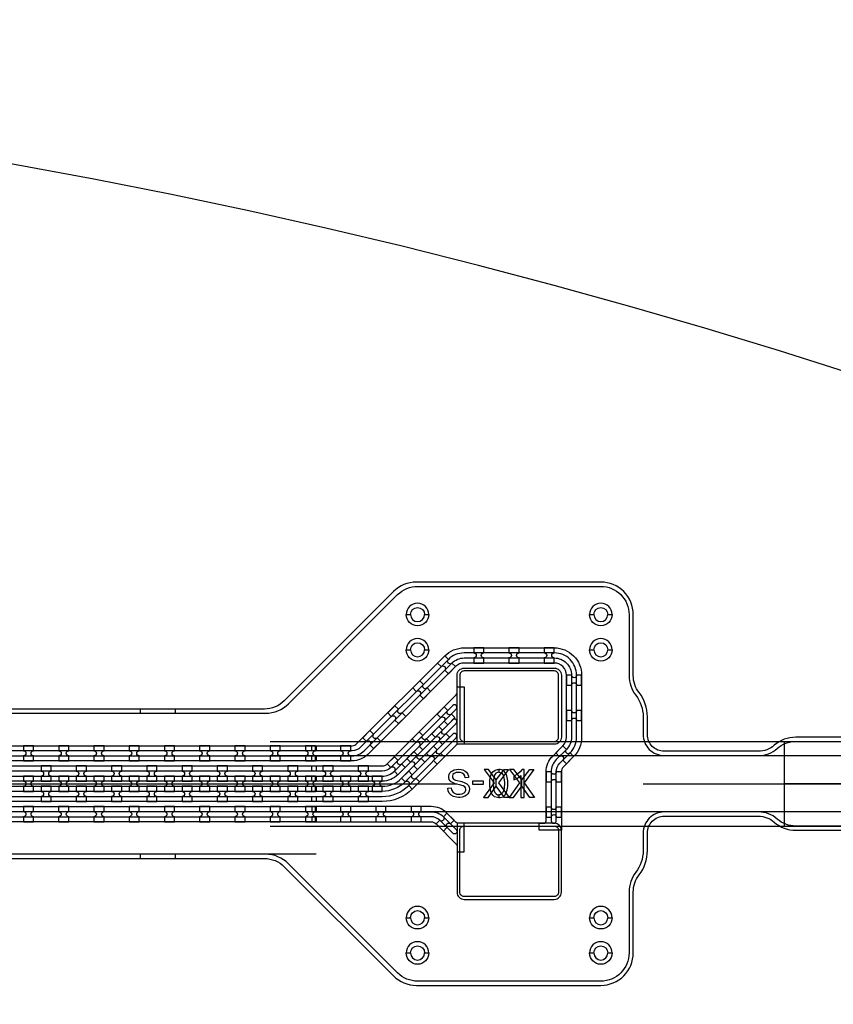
# Model space of a CAD drawing. Extents: x -63500 to 63500, y -63500 to 63500.
# Tile 235 of 256: x 7992 to 13763, y 38343 to 45326. Entities that reach past the tile are written whole.
import ezdxf

# ---------------------------------------------------------------- set-up
doc = ezdxf.new("R2010")
doc.units = 13
doc.header["$MEASUREMENT"] = 0
for name, color, linetype in [('1_Metal', 2, 'Continuous'), ('2_Electrodes', 5, 'Continuous'), ('3_Outline', 4, 'Continuous')]:
    doc.layers.add(name, color=color, linetype=linetype)

msp = doc.modelspace()

# ---------------------------------------------------------------- linework, layer by layer
for p, q in [((9769.1, 40207.1), (15115, 40207.1)), ((13414.3, 40207.1), (13414.3, 39607.1)), ((9769.1, 40107.1), (15507.5, 40107.1)), ((-8405.7, 39907.1), (10094.3, 39907.1)), ((10094.3, 39907.1), (11094.3, 39907.1)), ((12414.3, 39907.1), (15414.3, 39907.1)), ((15414.3, 39907.1), (13414.3, 39907.1)), ((15507.5, 39707.1), (9769.1, 39707.1)), ((9769.1, 39607.1), (15052, 39607.1)), ((10094.3, 39407.1), (-8405.7, 39407.1))]:
    msp.add_line(p, q)
for points in [[(11287.1, 40009.2), (11356.9, 39914), (11282.8, 39809.2), (11314.5, 39809.2), (11372.9, 39891.1), (11372.9, 39933.9), (11316.4, 40009.2), (11287.1, 40009.2)], [(11458.8, 40009.2), (11389, 39914), (11463.1, 39809.2), (11431.4, 39809.2), (11372.9, 39891.1), (11372.9, 39933.9), (11429.5, 40009.2), (11458.8, 40009.2)], [(11467.3, 40009.2), (11537.1, 39914), (11463.1, 39809.2), (11494.8, 39809.2), (11553.2, 39891.1), (11553.2, 39933.9), (11496.6, 40009.2), (11467.3, 40009.2)], [(11639.1, 40009.2), (11569.3, 39914), (11643.4, 39809.2), (11611.7, 39809.2), (11553.2, 39891.1), (11553.2, 39933.9), (11609.8, 40009.2), (11639.1, 40009.2)]]:
    msp.add_lwpolyline(points, close=True)
for radius in [50000, 47500, 45000]:
    msp.add_circle((0, 0), radius)
at = {"layer": '1_Metal'}
for points in [[(-50000, 0, -1), (50000, 0), (51000, 0, 1), (-51000, 0)], [(10064.3, 40177.1), (10349.2, 40177.1, 0.198912), (10384.6, 40191.7), (11007.1, 40814.3, -0.198912), (11144.3, 40871.1), (11784.3, 40871.1, -0.414214), (11978.3, 40677.1), (11978.3, 40237.1, -0.198912), (11921.5, 40099.9), (11849, 40027.4, 0.198912), (11834.3, 39992), (11834.3, 39577.1), (11676.3, 39577.1), (11676.3, 39627.1), (11708.3, 39627.1, 0.414214), (11726.3, 39645.1), (11726.3, 39992, -0.198912), (11772.6, 40103.8), (11845.1, 40176.3, 0.198912), (11870.3, 40237.1), (11870.3, 40677.1, 0.414214), (11784.3, 40763.1), (11144.3, 40763.1, 0.198912), (11083.5, 40737.9), (10461, 40115.4, -0.198912), (10349.2, 40069.1), (10064.3, 40069.1), (10064.3, 40105.1), (10349.2, 40105.1, 0.198912), (10435.5, 40140.8), (11058.1, 40763.4, -0.198912), (11144.3, 40799.1), (11784.3, 40799.1, -0.414214), (11906.3, 40677.1), (11906.3, 40237.1, -0.198912), (11870.6, 40150.8), (11798.1, 40078.3, 0.198912), (11762.3, 39992), (11762.3, 39645.1, 1), (11798.3, 39645.1), (11798.3, 39992, -0.198912), (11823.5, 40052.8), (11896, 40125.4, 0.198912), (11942.3, 40237.1), (11942.3, 40677.1, 0.414214), (11784.3, 40835.1), (11144.3, 40835.1, 0.198912), (11032.6, 40788.8), (10410.1, 40166.3, -0.198912), (10349.2, 40141.1), (10064.3, 40141.1)], [(11284.3, 40871.1), (11212.3, 40871.1), (11212.3, 40835.1, -0.414214), (11230.3, 40817.1), (11230.3, 40817.1, -0.414214), (11212.3, 40799.1), (11212.3, 40763.1), (11284.3, 40763.1), (11284.3, 40799.1, -0.414214), (11266.3, 40817.1), (11266.3, 40817.1, -0.414214), (11284.3, 40835.1)], [(11534.3, 40871.1), (11462.3, 40871.1), (11462.3, 40835.1, -0.414214), (11480.3, 40817.1), (11480.3, 40817.1, -0.414214), (11462.3, 40799.1), (11462.3, 40763.1), (11534.3, 40763.1), (11534.3, 40799.1, -0.414214), (11516.3, 40817.1), (11516.3, 40817.1, -0.414214), (11534.3, 40835.1)], [(11784.3, 40871.1), (11712.3, 40871.1), (11712.3, 40835.1, -0.414214), (11730.3, 40817.1), (11730.3, 40817.1, -0.414214), (11712.3, 40799.1), (11712.3, 40763.1), (11784.3, 40763.1), (11784.3, 40799.1, -0.414214), (11766.3, 40817.1), (11766.3, 40817.1, -0.414214), (11784.3, 40835.1)], [(11007.1, 40814.3), (10956.2, 40763.4), (10981.7, 40737.9, -0.414214), (11007.1, 40737.9), (11007.1, 40737.9, -0.414214), (11007.1, 40712.5), (11032.6, 40687), (11083.5, 40737.9), (11058.1, 40763.4, -0.414214), (11032.6, 40763.4), (11032.6, 40763.4, -0.414214), (11032.6, 40788.8)], [(11784.3, 40187.1), (11094.3, 40187.1), (11094.3, 40677.1, -0.414214), (11144.3, 40727.1), (11784.3, 40727.1, -0.414214), (11834.3, 40677.1), (11834.3, 40237.1, -0.414214)], [(11978.3, 40605.1), (11978.3, 40677.1), (11942.3, 40677.1, -0.414214), (11924.3, 40659.1), (11924.3, 40659.1, -0.414214), (11906.3, 40677.1), (11870.3, 40677.1), (11870.3, 40605.1), (11906.3, 40605.1, -0.414214), (11924.3, 40623.1), (11924.3, 40623.1, -0.414214), (11942.3, 40605.1)], [(11063.6, 40461.8), (10624, 40022.3, -0.198912), (10563.2, 39997.1), (10064.3, 39997.1), (10064.3, 40033.1), (10563.2, 40033.1, 0.198912), (10598.6, 40047.7), (11089, 40538.2, 0.198912), (11094.3, 40550.9), (11094.3, 40593.5), (11144.3, 40593.5), (11144.3, 40187.1), (11101.8, 40187.1, 0.198912), (11089, 40181.8), (10776.8, 39869.6, -0.198912), (10563.2, 39781.1), (10064.3, 39781.1), (10064.3, 39817.1), (10563.2, 39817.1, 0.198912), (10751.3, 39895), (11089, 40232.7, 1.000004), (11063.6, 40258.2), (10725.9, 39920.5, -0.198912), (10563.2, 39853.1), (10064.3, 39853.1), (10064.3, 39889.1), (10563.2, 39889.1, 0.198912), (10700.4, 39945.9), (11089, 40334.6, 1.000004), (11063.6, 40360), (10674.9, 39971.4, -0.198912), (10563.2, 39925.1), (10064.3, 39925.1), (10064.3, 39961.1), (10563.2, 39961.1, 0.198912), (10649.5, 39996.8), (11089, 40436.4, 1.000005)], [(10830.4, 40637.5), (10779.5, 40586.6), (10804.9, 40561.1, -0.414214), (10830.4, 40561.1), (10830.4, 40561.1, -0.414214), (10830.4, 40535.7), (10855.8, 40510.2), (10906.7, 40561.1), (10881.3, 40586.6, -0.414214), (10855.8, 40586.6), (10855.8, 40586.6, -0.414214), (10855.8, 40612)], [(10653.6, 40460.7), (10602.7, 40409.8), (10628.1, 40384.4, -0.414214), (10653.6, 40384.4), (10653.6, 40384.4, -0.414214), (10653.6, 40358.9), (10679, 40333.4), (10730, 40384.4), (10704.5, 40409.8, -0.414214), (10679, 40409.8), (10679, 40409.8, -0.414214), (10679, 40435.3)], [(11028.5, 40324.9), (11079.4, 40375.8), (11054, 40401.3, -0.414214), (11028.5, 40401.3), (11028.5, 40401.3, -0.414214), (11028.5, 40426.8), (11003, 40452.2), (10952.1, 40401.3), (10977.6, 40375.8, -0.414214), (11003, 40375.8), (11003, 40375.8, -0.414214), (11003, 40350.4), (11028.5, 40324.9)], [(11978.3, 40355.1), (11978.3, 40427.1), (11942.3, 40427.1, -0.414214), (11924.3, 40409.1), (11924.3, 40409.1, -0.414214), (11906.3, 40427.1), (11870.3, 40427.1), (11870.3, 40355.1), (11906.3, 40355.1, -0.414214), (11924.3, 40373.1), (11924.3, 40373.1, -0.414214), (11942.3, 40355.1)], [(10991, 40185.6), (11041.9, 40236.5), (11016.5, 40262, -0.414214), (10991, 40262), (10991, 40262, -0.414214), (10991, 40287.5), (10965.6, 40312.9), (10914.7, 40262), (10940.1, 40236.5, -0.414214), (10965.6, 40236.5), (10965.6, 40236.5, -0.414214), (10965.6, 40211.1), (10991, 40185.6)], [(10476.8, 40283.9), (10425.9, 40233), (10451.4, 40207.6, -0.414214), (10476.8, 40207.6), (10476.8, 40207.6, -0.414214), (10476.8, 40182.1), (10502.3, 40156.7), (10553.2, 40207.6), (10527.7, 40233, -0.414214), (10502.3, 40233), (10502.3, 40233, -0.414214), (10502.3, 40258.5)], [(10851.7, 40148.2), (10902.6, 40199.1), (10877.2, 40224.5, -0.414214), (10851.7, 40224.5), (10851.7, 40224.5, -0.414214), (10851.7, 40250), (10826.3, 40275.4), (10775.4, 40224.5), (10800.8, 40199.1, -0.414214), (10826.3, 40199.1), (10826.3, 40199.1, -0.414214), (10826.3, 40173.6), (10851.7, 40148.2)], [(8090.4, 40177.2), (8018.4, 40177.2), (8018.4, 40141.2, -0.414214), (8036.4, 40123.2), (8036.4, 40123.2, -0.414214), (8018.4, 40105.2), (8018.4, 40069.2), (8090.4, 40069.2), (8090.4, 40105.2, -0.414214), (8072.4, 40123.2), (8072.4, 40123.2, -0.414214), (8090.4, 40141.2)], [(8340.4, 40177.2), (8268.4, 40177.2), (8268.4, 40141.2, -0.414214), (8286.4, 40123.2), (8286.4, 40123.2, -0.414214), (8268.4, 40105.2), (8268.4, 40069.2), (8340.4, 40069.2), (8340.4, 40105.2, -0.414214), (8322.4, 40123.2), (8322.4, 40123.2, -0.414214), (8340.4, 40141.2)], [(8590.4, 40177.2), (8518.4, 40177.2), (8518.4, 40141.2, -0.414214), (8536.4, 40123.2), (8536.4, 40123.2, -0.414214), (8518.4, 40105.2), (8518.4, 40069.2), (8590.4, 40069.2), (8590.4, 40105.2, -0.414214), (8572.4, 40123.2), (8572.4, 40123.2, -0.414214), (8590.4, 40141.2)], [(8840.4, 40177.2), (8768.4, 40177.2), (8768.4, 40141.2, -0.414214), (8786.4, 40123.2), (8786.4, 40123.2, -0.414214), (8768.4, 40105.2), (8768.4, 40069.2), (8840.4, 40069.2), (8840.4, 40105.2, -0.414214), (8822.4, 40123.2), (8822.4, 40123.2, -0.414214), (8840.4, 40141.2)], [(9090.4, 40177.2), (9018.4, 40177.2), (9018.4, 40141.2, -0.414214), (9036.4, 40123.2), (9036.4, 40123.2, -0.414214), (9018.4, 40105.2), (9018.4, 40069.2), (9090.4, 40069.2), (9090.4, 40105.2, -0.414214), (9072.4, 40123.2), (9072.4, 40123.2, -0.414214), (9090.4, 40141.2)], [(9340.4, 40177.2), (9268.4, 40177.2), (9268.4, 40141.2, -0.414214), (9286.4, 40123.2), (9286.4, 40123.2, -0.414214), (9268.4, 40105.2), (9268.4, 40069.2), (9340.4, 40069.2), (9340.4, 40105.2, -0.414214), (9322.4, 40123.2), (9322.4, 40123.2, -0.414214), (9340.4, 40141.2)], [(9590.4, 40177.2), (9518.4, 40177.2), (9518.4, 40141.2, -0.414214), (9536.4, 40123.2), (9536.4, 40123.2, -0.414214), (9518.4, 40105.2), (9518.4, 40069.2), (9590.4, 40069.2), (9590.4, 40105.2, -0.414214), (9572.4, 40123.2), (9572.4, 40123.2, -0.414214), (9590.4, 40141.2)], [(9840.4, 40177.2), (9768.4, 40177.2), (9768.4, 40141.2, -0.414214), (9786.4, 40123.2), (9786.4, 40123.2, -0.414214), (9768.4, 40105.2), (9768.4, 40069.2), (9840.4, 40069.2), (9840.4, 40105.2, -0.414214), (9822.4, 40123.2), (9822.4, 40123.2, -0.414214), (9840.4, 40141.2)], [(10090.4, 40177.2), (10018.4, 40177.2), (10018.4, 40141.2, -0.414214), (10036.4, 40123.2), (10036.4, 40123.2, -0.414214), (10018.4, 40105.2), (10018.4, 40069.2), (10090.4, 40069.2), (10090.4, 40105.2, -0.414214), (10072.4, 40123.2), (10072.4, 40123.2, -0.414214), (10090.4, 40141.2)], [(10340.4, 40177.2), (10268.4, 40177.2), (10268.4, 40141.2, -0.414214), (10286.4, 40123.2), (10286.4, 40123.2, -0.414214), (10268.4, 40105.2), (10268.4, 40069.2), (10340.4, 40069.2), (10340.4, 40105.2, -0.414214), (10322.4, 40123.2), (10322.4, 40123.2, -0.414214), (10340.4, 40141.2)], [(10877.2, 40122.7), (10902.6, 40097.2, -0.414214), (10928.1, 40097.2), (10928.1, 40097.2, -0.414214), (10928.1, 40071.8), (10953.5, 40046.3), (11004.5, 40097.2), (10979, 40122.7, -0.414214), (10953.5, 40122.7), (10953.5, 40122.7, -0.414214), (10953.5, 40148.2), (10928.1, 40173.6)], [(11845.1, 40176.3), (11794.2, 40125.4), (11819.7, 40099.9, -0.414214), (11845.1, 40099.9), (11845.1, 40099.9, -0.414214), (11845.1, 40074.5), (11870.6, 40049), (11921.5, 40099.9), (11896, 40125.4, -0.414214), (11870.6, 40125.4), (11870.6, 40125.4, -0.414214), (11870.6, 40150.8)], [(10674.9, 39971.4), (10725.9, 40022.3), (10700.4, 40047.7, -0.414214), (10674.9, 40047.7), (10674.9, 40047.7, -0.414214), (10674.9, 40073.2), (10649.5, 40098.7), (10598.6, 40047.7), (10624, 40022.3, -0.414214), (10649.5, 40022.3), (10649.5, 40022.3, -0.414214), (10649.5, 39996.8), (10674.9, 39971.4)], [(10814.2, 40008.9), (10865.2, 40059.8), (10839.7, 40085.2, -0.414214), (10814.2, 40085.2), (10814.2, 40085.2, -0.414214), (10814.2, 40110.7), (10788.8, 40136.1), (10737.9, 40085.2), (10763.3, 40059.8, -0.414214), (10788.8, 40059.8), (10788.8, 40059.8, -0.414214), (10788.8, 40034.3), (10814.2, 40008.9)], [(10094.3, 39997.1), (9690.3, 39997.1), (-18129.7, 39997.1, 0.414214), (-19969.7, 38157.1), (-19969.7, 37657.1, 0.414214), (-18129.7, 35817.1), (-16894.4, 35817.1, 0.244698), (-16879.7, 35824.8), (-16838.4, 35795.8), (-16902.9, 35703.6), (-16915.8, 35712.6, 0.013045), (-16916.3, 35715.9, -0.091902), (-16915.9, 35759.7, 0.471648), (-16933.6, 35781.1), (-18129.7, 35781.1, -0.414214), (-20005.7, 37657.1), (-20005.7, 38157.1, -0.414214), (-18129.7, 40033.1), (9690.3, 40033.1), (10094.3, 40033.1)], [(8143.4, 39925.2), (8215.4, 39925.2), (8215.4, 39961.2, -0.414214), (8197.4, 39979.2), (8197.4, 39979.2, -0.414214), (8215.4, 39997.2), (8215.4, 40033.2), (8143.4, 40033.2), (8143.4, 39997.2, -0.414214), (8161.4, 39979.2), (8161.4, 39979.2, -0.414214), (8143.4, 39961.2), (8143.4, 39925.2)], [(8393.4, 39925.2), (8465.4, 39925.2), (8465.4, 39961.2, -0.414214), (8447.4, 39979.2), (8447.4, 39979.2, -0.414214), (8465.4, 39997.2), (8465.4, 40033.2), (8393.4, 40033.2), (8393.4, 39997.2, -0.414214), (8411.4, 39979.2), (8411.4, 39979.2, -0.414214), (8393.4, 39961.2), (8393.4, 39925.2)], [(8643.4, 39925.2), (8715.4, 39925.2), (8715.4, 39961.2, -0.414214), (8697.4, 39979.2), (8697.4, 39979.2, -0.414214), (8715.4, 39997.2), (8715.4, 40033.2), (8643.4, 40033.2), (8643.4, 39997.2, -0.414214), (8661.4, 39979.2), (8661.4, 39979.2, -0.414214), (8643.4, 39961.2), (8643.4, 39925.2)], [(8893.4, 39925.2), (8965.4, 39925.2), (8965.4, 39961.2, -0.414214), (8947.4, 39979.2), (8947.4, 39979.2, -0.414214), (8965.4, 39997.2), (8965.4, 40033.2), (8893.4, 40033.2), (8893.4, 39997.2, -0.414214), (8911.4, 39979.2), (8911.4, 39979.2, -0.414214), (8893.4, 39961.2), (8893.4, 39925.2)], [(9143.4, 39925.2), (9215.4, 39925.2), (9215.4, 39961.2, -0.414214), (9197.4, 39979.2), (9197.4, 39979.2, -0.414214), (9215.4, 39997.2), (9215.4, 40033.2), (9143.4, 40033.2), (9143.4, 39997.2, -0.414214), (9161.4, 39979.2), (9161.4, 39979.2, -0.414214), (9143.4, 39961.2), (9143.4, 39925.2)], [(9393.4, 39925.2), (9465.4, 39925.2), (9465.4, 39961.2, -0.414214), (9447.4, 39979.2), (9447.4, 39979.2, -0.414214), (9465.4, 39997.2), (9465.4, 40033.2), (9393.4, 40033.2), (9393.4, 39997.2, -0.414214), (9411.4, 39979.2), (9411.4, 39979.2, -0.414214), (9393.4, 39961.2), (9393.4, 39925.2)], [(9643.4, 39925.2), (9715.4, 39925.2), (9715.4, 39961.2, -0.414214), (9697.4, 39979.2), (9697.4, 39979.2, -0.414214), (9715.4, 39997.2), (9715.4, 40033.2), (9643.4, 40033.2), (9643.4, 39997.2, -0.414214), (9661.4, 39979.2), (9661.4, 39979.2, -0.414214), (9643.4, 39961.2), (9643.4, 39925.2)], [(9893.4, 39925.2), (9965.4, 39925.2), (9965.4, 39961.2, -0.414214), (9947.4, 39979.2), (9947.4, 39979.2, -0.414214), (9965.4, 39997.2), (9965.4, 40033.2), (9893.4, 40033.2), (9893.4, 39997.2, -0.414214), (9911.4, 39979.2), (9911.4, 39979.2, -0.414214), (9893.4, 39961.2), (9893.4, 39925.2)], [(10143.4, 39925.2), (10215.4, 39925.2), (10215.4, 39961.2, -0.414214), (10197.4, 39979.2), (10197.4, 39979.2, -0.414214), (10215.4, 39997.2), (10215.4, 40033.2), (10143.4, 40033.2), (10143.4, 39997.2, -0.414214), (10161.4, 39979.2), (10161.4, 39979.2, -0.414214), (10143.4, 39961.2), (10143.4, 39925.2)], [(10393.4, 39925.2), (10465.4, 39925.2), (10465.4, 39961.2, -0.414214), (10447.4, 39979.2), (10447.4, 39979.2, -0.414214), (10465.4, 39997.2), (10465.4, 40033.2), (10393.4, 40033.2), (10393.4, 39997.2, -0.414214), (10411.4, 39979.2), (10411.4, 39979.2, -0.414214), (10393.4, 39961.2), (10393.4, 39925.2)], [(10094.3, 39925.1), (9690.3, 39925.1), (-18129.7, 39925.1, 0.414214), (-19897.7, 38157.1), (-19897.7, 37657.1, 0.414214), (-18129.7, 35889.1), (-16843.3, 35889.1, 0.244698), (-16828.6, 35896.8), (-16787.7, 35868.2), (-16838.4, 35795.8), (-16879.7, 35824.8, 0.606815), (-16894.4, 35853.1), (-18129.7, 35853.1, -0.414214), (-19933.7, 37657.1), (-19933.7, 38157.1, -0.414214), (-18129.7, 39961.1), (9690.3, 39961.1), (10094.3, 39961.1)], [(8018.4, 39853.2), (8090.4, 39853.2), (8090.4, 39889.2, -0.414214), (8072.4, 39907.2), (8072.4, 39907.2, -0.414214), (8090.4, 39925.2), (8090.4, 39961.2), (8018.4, 39961.2), (8018.4, 39925.2, -0.414214), (8036.4, 39907.2), (8036.4, 39907.2, -0.414214), (8018.4, 39889.2), (8018.4, 39853.2)], [(8268.4, 39853.2), (8340.4, 39853.2), (8340.4, 39889.2, -0.414214), (8322.4, 39907.2), (8322.4, 39907.2, -0.414214), (8340.4, 39925.2), (8340.4, 39961.2), (8268.4, 39961.2), (8268.4, 39925.2, -0.414214), (8286.4, 39907.2), (8286.4, 39907.2, -0.414214), (8268.4, 39889.2), (8268.4, 39853.2)], [(8518.4, 39853.2), (8590.4, 39853.2), (8590.4, 39889.2, -0.414214), (8572.4, 39907.2), (8572.4, 39907.2, -0.414214), (8590.4, 39925.2), (8590.4, 39961.2), (8518.4, 39961.2), (8518.4, 39925.2, -0.414214), (8536.4, 39907.2), (8536.4, 39907.2, -0.414214), (8518.4, 39889.2), (8518.4, 39853.2)], [(8768.4, 39853.2), (8840.4, 39853.2), (8840.4, 39889.2, -0.414214), (8822.4, 39907.2), (8822.4, 39907.2, -0.414214), (8840.4, 39925.2), (8840.4, 39961.2), (8768.4, 39961.2), (8768.4, 39925.2, -0.414214), (8786.4, 39907.2), (8786.4, 39907.2, -0.414214), (8768.4, 39889.2), (8768.4, 39853.2)], [(9018.4, 39853.2), (9090.4, 39853.2), (9090.4, 39889.2, -0.414214), (9072.4, 39907.2), (9072.4, 39907.2, -0.414214), (9090.4, 39925.2), (9090.4, 39961.2), (9018.4, 39961.2), (9018.4, 39925.2, -0.414214), (9036.4, 39907.2), (9036.4, 39907.2, -0.414214), (9018.4, 39889.2), (9018.4, 39853.2)], [(9268.4, 39853.2), (9340.4, 39853.2), (9340.4, 39889.2, -0.414214), (9322.4, 39907.2), (9322.4, 39907.2, -0.414214), (9340.4, 39925.2), (9340.4, 39961.2), (9268.4, 39961.2), (9268.4, 39925.2, -0.414214), (9286.4, 39907.2), (9286.4, 39907.2, -0.414214), (9268.4, 39889.2), (9268.4, 39853.2)], [(9518.4, 39853.2), (9590.4, 39853.2), (9590.4, 39889.2, -0.414214), (9572.4, 39907.2), (9572.4, 39907.2, -0.414214), (9590.4, 39925.2), (9590.4, 39961.2), (9518.4, 39961.2), (9518.4, 39925.2, -0.414214), (9536.4, 39907.2), (9536.4, 39907.2, -0.414214), (9518.4, 39889.2), (9518.4, 39853.2)], [(9768.4, 39853.2), (9840.4, 39853.2), (9840.4, 39889.2, -0.414214), (9822.4, 39907.2), (9822.4, 39907.2, -0.414214), (9840.4, 39925.2), (9840.4, 39961.2), (9768.4, 39961.2), (9768.4, 39925.2, -0.414214), (9786.4, 39907.2), (9786.4, 39907.2, -0.414214), (9768.4, 39889.2), (9768.4, 39853.2)], [(10018.4, 39853.2), (10090.4, 39853.2), (10090.4, 39889.2, -0.414214), (10072.4, 39907.2), (10072.4, 39907.2, -0.414214), (10090.4, 39925.2), (10090.4, 39961.2), (10018.4, 39961.2), (10018.4, 39925.2, -0.414214), (10036.4, 39907.2), (10036.4, 39907.2, -0.414214), (10018.4, 39889.2), (10018.4, 39853.2)], [(10268.4, 39853.2), (10340.4, 39853.2), (10340.4, 39889.2, -0.414214), (10322.4, 39907.2), (10322.4, 39907.2, -0.414214), (10340.4, 39925.2), (10340.4, 39961.2), (10268.4, 39961.2), (10268.4, 39925.2, -0.414214), (10286.4, 39907.2), (10286.4, 39907.2, -0.414214), (10268.4, 39889.2), (10268.4, 39853.2)], [(10491.2, 39853.1), (10563.2, 39853.1), (10563.2, 39889.1, -0.414214), (10545.2, 39907.1), (10545.2, 39907.1, -0.414214), (10563.2, 39925.1), (10563.2, 39961.1), (10491.2, 39961.1), (10491.2, 39925.1, -0.414214), (10509.2, 39907.1), (10509.2, 39907.1, -0.414214), (10491.2, 39889.1), (10491.2, 39853.1)], [(10700.4, 39945.9), (10725.9, 39920.5, -0.414214), (10751.3, 39920.5), (10751.3, 39920.5, -0.414214), (10751.3, 39895), (10776.8, 39869.6), (10827.7, 39920.5), (10802.2, 39945.9, -0.414214), (10776.8, 39945.9), (10776.8, 39945.9, -0.414214), (10776.8, 39971.4), (10751.3, 39996.8)], [(11834.3, 39920), (11834.3, 39992), (11798.3, 39992, -0.414214), (11780.3, 39974), (11780.3, 39974, -0.414214), (11762.3, 39992), (11726.3, 39992), (11726.3, 39920), (11762.3, 39920, -0.414214), (11780.3, 39938), (11780.3, 39938, -0.414214), (11798.3, 39920)], [(10094.3, 39853.1), (9690.3, 39853.1), (-18129.7, 39853.1, 0.414214), (-19825.7, 38157.1), (-19825.7, 37657.1, 0.414214), (-18129.7, 35961.1), (-16793.1, 35961.1, 0.244698), (-16778.3, 35968.8), (-16737.4, 35940.1), (-16787.7, 35868.2), (-16828.6, 35896.8, 0.606815), (-16843.3, 35925.1), (-18129.7, 35925.1, -0.414214), (-19861.7, 37657.1), (-19861.7, 38157.1, -0.414214), (-18129.7, 39889.1), (9690.3, 39889.1), (10094.3, 39889.1)], [(8143.4, 39889.2), (8143.4, 39853.2, -0.414214), (8161.4, 39835.2), (8161.4, 39835.2, -0.414214), (8143.4, 39817.2), (8143.4, 39781.2), (8215.4, 39781.2), (8215.4, 39817.2, -0.414214), (8197.4, 39835.2), (8197.4, 39835.2, -0.414214), (8215.4, 39853.2), (8215.4, 39889.2)], [(8393.4, 39889.2), (8393.4, 39853.2, -0.414214), (8411.4, 39835.2), (8411.4, 39835.2, -0.414214), (8393.4, 39817.2), (8393.4, 39781.2), (8465.4, 39781.2), (8465.4, 39817.2, -0.414214), (8447.4, 39835.2), (8447.4, 39835.2, -0.414214), (8465.4, 39853.2), (8465.4, 39889.2)], [(8643.4, 39889.2), (8643.4, 39853.2, -0.414214), (8661.4, 39835.2), (8661.4, 39835.2, -0.414214), (8643.4, 39817.2), (8643.4, 39781.2), (8715.4, 39781.2), (8715.4, 39817.2, -0.414214), (8697.4, 39835.2), (8697.4, 39835.2, -0.414214), (8715.4, 39853.2), (8715.4, 39889.2)], [(8893.4, 39889.2), (8893.4, 39853.2, -0.414214), (8911.4, 39835.2), (8911.4, 39835.2, -0.414214), (8893.4, 39817.2), (8893.4, 39781.2), (8965.4, 39781.2), (8965.4, 39817.2, -0.414214), (8947.4, 39835.2), (8947.4, 39835.2, -0.414214), (8965.4, 39853.2), (8965.4, 39889.2)], [(9143.4, 39889.2), (9143.4, 39853.2, -0.414214), (9161.4, 39835.2), (9161.4, 39835.2, -0.414214), (9143.4, 39817.2), (9143.4, 39781.2), (9215.4, 39781.2), (9215.4, 39817.2, -0.414214), (9197.4, 39835.2), (9197.4, 39835.2, -0.414214), (9215.4, 39853.2), (9215.4, 39889.2)], [(9393.4, 39889.2), (9393.4, 39853.2, -0.414214), (9411.4, 39835.2), (9411.4, 39835.2, -0.414214), (9393.4, 39817.2), (9393.4, 39781.2), (9465.4, 39781.2), (9465.4, 39817.2, -0.414214), (9447.4, 39835.2), (9447.4, 39835.2, -0.414214), (9465.4, 39853.2), (9465.4, 39889.2)], [(9643.4, 39889.2), (9643.4, 39853.2, -0.414214), (9661.4, 39835.2), (9661.4, 39835.2, -0.414214), (9643.4, 39817.2), (9643.4, 39781.2), (9715.4, 39781.2), (9715.4, 39817.2, -0.414214), (9697.4, 39835.2), (9697.4, 39835.2, -0.414214), (9715.4, 39853.2), (9715.4, 39889.2)], [(9893.4, 39889.2), (9893.4, 39853.2, -0.414214), (9911.4, 39835.2), (9911.4, 39835.2, -0.414214), (9893.4, 39817.2), (9893.4, 39781.2), (9965.4, 39781.2), (9965.4, 39817.2, -0.414214), (9947.4, 39835.2), (9947.4, 39835.2, -0.414214), (9965.4, 39853.2), (9965.4, 39889.2)], [(10143.4, 39889.2), (10143.4, 39853.2, -0.414214), (10161.4, 39835.2), (10161.4, 39835.2, -0.414214), (10143.4, 39817.2), (10143.4, 39781.2), (10215.4, 39781.2), (10215.4, 39817.2, -0.414214), (10197.4, 39835.2), (10197.4, 39835.2, -0.414214), (10215.4, 39853.2), (10215.4, 39889.2)], [(10393.4, 39889.2), (10393.4, 39853.2, -0.414214), (10411.4, 39835.2), (10411.4, 39835.2, -0.414214), (10393.4, 39817.2), (10393.4, 39781.2), (10465.4, 39781.2), (10465.4, 39817.2, -0.414214), (10447.4, 39835.2), (10447.4, 39835.2, -0.414214), (10465.4, 39853.2), (10465.4, 39889.2)], [(10094.3, 39781.1), (9690.3, 39781.1), (-18129.7, 39781.1, 0.414214), (-19753.7, 38157.1), (-19753.7, 37657.1, 0.414214), (-18129.7, 36033.1), (-16742.6, 36033.1, 0.188661), (-16730.4, 36037.9, -0.063999), (-16705.5, 36055.6), (-16672.6, 36032.6), (-16737.4, 35940.1), (-16778.3, 35968.8, 0.606815), (-16793.1, 35997.1), (-18129.7, 35997.1, -0.414214), (-19789.7, 37657.1), (-19789.7, 38157.1, -0.414214), (-18129.7, 39817.1), (9690.3, 39817.1), (10094.3, 39817.1)], [(8090.3, 39745.2), (8018.3, 39745.2), (8018.3, 39709.2, -0.414214), (8036.3, 39691.2), (8036.3, 39691.2, -0.414214), (8018.3, 39673.2), (8018.3, 39637.2), (8090.3, 39637.2), (8090.3, 39673.2, -0.414214), (8072.3, 39691.2), (8072.3, 39691.2, -0.414214), (8090.3, 39709.2)], [(8340.3, 39745.2), (8268.3, 39745.2), (8268.3, 39709.2, -0.414214), (8286.3, 39691.2), (8286.3, 39691.2, -0.414214), (8268.3, 39673.2), (8268.3, 39637.2), (8340.3, 39637.2), (8340.3, 39673.2, -0.414214), (8322.3, 39691.2), (8322.3, 39691.2, -0.414214), (8340.3, 39709.2)], [(8590.3, 39745.2), (8518.3, 39745.2), (8518.3, 39709.2, -0.414214), (8536.3, 39691.2), (8536.3, 39691.2, -0.414214), (8518.3, 39673.2), (8518.3, 39637.2), (8590.3, 39637.2), (8590.3, 39673.2, -0.414214), (8572.3, 39691.2), (8572.3, 39691.2, -0.414214), (8590.3, 39709.2)], [(8840.3, 39745.2), (8768.3, 39745.2), (8768.3, 39709.2, -0.414214), (8786.3, 39691.2), (8786.3, 39691.2, -0.414214), (8768.3, 39673.2), (8768.3, 39637.2), (8840.3, 39637.2), (8840.3, 39673.2, -0.414214), (8822.3, 39691.2), (8822.3, 39691.2, -0.414214), (8840.3, 39709.2)], [(9090.3, 39745.2), (9018.3, 39745.2), (9018.3, 39709.2, -0.414214), (9036.3, 39691.2), (9036.3, 39691.2, -0.414214), (9018.3, 39673.2), (9018.3, 39637.2), (9090.3, 39637.2), (9090.3, 39673.2, -0.414214), (9072.3, 39691.2), (9072.3, 39691.2, -0.414214), (9090.3, 39709.2)], [(9340.3, 39745.2), (9268.3, 39745.2), (9268.3, 39709.2, -0.414214), (9286.3, 39691.2), (9286.3, 39691.2, -0.414214), (9268.3, 39673.2), (9268.3, 39637.2), (9340.3, 39637.2), (9340.3, 39673.2, -0.414214), (9322.3, 39691.2), (9322.3, 39691.2, -0.414214), (9340.3, 39709.2)], [(9590.3, 39745.2), (9518.3, 39745.2), (9518.3, 39709.2, -0.414214), (9536.3, 39691.2), (9536.3, 39691.2, -0.414214), (9518.3, 39673.2), (9518.3, 39637.2), (9590.3, 39637.2), (9590.3, 39673.2, -0.414214), (9572.3, 39691.2), (9572.3, 39691.2, -0.414214), (9590.3, 39709.2)], [(9840.3, 39745.2), (9768.3, 39745.2), (9768.3, 39709.2, -0.414214), (9786.3, 39691.2), (9786.3, 39691.2, -0.414214), (9768.3, 39673.2), (9768.3, 39637.2), (9840.3, 39637.2), (9840.3, 39673.2, -0.414214), (9822.3, 39691.2), (9822.3, 39691.2, -0.414214), (9840.3, 39709.2)], [(10090.3, 39745.2), (10018.3, 39745.2), (10018.3, 39709.2, -0.414214), (10036.3, 39691.2), (10036.3, 39691.2, -0.414214), (10018.3, 39673.2), (10018.3, 39637.2), (10090.3, 39637.2), (10090.3, 39673.2, -0.414214), (10072.3, 39691.2), (10072.3, 39691.2, -0.414214), (10090.3, 39709.2)], [(10064.3, 39709.1), (10910.9, 39709.1, -0.198912), (10997.1, 39673.4), (11089, 39581.5, -1), (11063.6, 39556), (10971.7, 39647.9, 0.198912), (10910.9, 39673.1), (10064.3, 39673.1), (10064.3, 39637.1), (10910.9, 39637.1, -0.198912), (10946.2, 39622.5), (11089, 39479.6, -0.198912), (11094.3, 39466.9), (11094.3, 39424.4), (11144.3, 39424.4), (11144.3, 39627.1), (11101.8, 39627.1, -0.198912), (11089, 39632.4), (11022.6, 39698.8, 0.198912), (10910.9, 39745.1), (10064.3, 39745.1)], [(10340.3, 39745.2), (10268.3, 39745.2), (10268.3, 39709.2, -0.414214), (10286.3, 39691.2), (10286.3, 39691.2, -0.414214), (10268.3, 39673.2), (10268.3, 39637.2), (10340.3, 39637.2), (10340.3, 39673.2, -0.414214), (10322.3, 39691.2), (10322.3, 39691.2, -0.414214), (10340.3, 39709.2)], [(10590.3, 39745.2), (10518.3, 39745.2), (10518.3, 39709.2, -0.414214), (10536.3, 39691.2), (10536.3, 39691.2, -0.414214), (10518.3, 39673.2), (10518.3, 39637.2), (10590.3, 39637.2), (10590.3, 39673.2, -0.414214), (10572.3, 39691.2), (10572.3, 39691.2, -0.414214), (10590.3, 39709.2)], [(10840.3, 39745.2), (10768.3, 39745.2), (10768.3, 39709.2, -0.414214), (10786.3, 39691.2), (10786.3, 39691.2, -0.414214), (10768.3, 39673.2), (10768.3, 39637.2), (10840.3, 39637.2), (10840.3, 39673.2, -0.414214), (10822.3, 39691.2), (10822.3, 39691.2, -0.414214), (10840.3, 39709.2)], [(11834.3, 39670), (11834.3, 39742), (11798.3, 39742, -0.414214), (11780.3, 39724), (11780.3, 39724, -0.414214), (11762.3, 39742), (11726.3, 39742), (11726.3, 39670), (11762.3, 39670, -0.414214), (11780.3, 39688), (11780.3, 39688, -0.414214), (11798.3, 39670)], [(11073.5, 39647.9), (11022.6, 39698.8), (10997.1, 39673.4, -0.414214), (10997.1, 39647.9), (10997.1, 39647.9, -0.414214), (10971.7, 39647.9), (10946.2, 39622.5), (10997.1, 39571.5), (11022.6, 39597, -0.414214), (11022.6, 39622.5), (11022.6, 39622.5, -0.414214), (11048.1, 39622.5)], [(11784.3, 39627.1), (11094.3, 39627.1), (11094.3, 39137.1, 0.414214), (11144.3, 39087.1), (11784.3, 39087.1, 0.414214), (11834.3, 39137.1), (11834.3, 39577.1, 0.414214)]]:
    msp.add_lwpolyline(points, format="xyb", close=True, dxfattribs=at)
for points in [[(-18129.8, 40177.1), (9690.3, 40177.1), (10094.3, 40177.1), (10094.3, 40177.1), (10094.3, 40141.1), (9690.3, 40141.1), (-18129.7, 40141.1, 0.414214)], [(-18129.7, 40105.1), (9690.3, 40105.1), (10094.3, 40105.1), (10094.3, 40069.1), (9690.3, 40069.1), (-18129.8, 40069.1, 0.414214)], [(-18129.8, 39745.1), (9690.3, 39745.1), (10094.3, 39745.1), (10094.3, 39709.1), (9690.3, 39709.1), (-18129.7, 39709.1, 0.414214)], [(-18129.7, 39673.1), (9690.3, 39673), (10094.3, 39673), (10094.3, 39637.1), (9690.3, 39637.1), (-18129.8, 39637.1, 0.414214)]]:
    msp.add_lwpolyline(points, format="xyb", dxfattribs=at)
for points in [[(11028.9, 39875.7), (11052.8, 39877.7), (11055.3, 39863.8), (11067.4, 39845.6), (11089.8, 39834.2), (11105.6, 39833), (11116.5, 39833), (11130.2, 39835.4), (11143.9, 39841.7), (11152.8, 39850), (11157.3, 39860.6), (11157.3, 39869.2), (11154.8, 39877.8), (11148.7, 39885), (11138.8, 39891.4), (11121.9, 39897.2), (11082.1, 39907.1), (11066.7, 39912.5), (11053.4, 39920.6), (11045.7, 39927.7), (11039.3, 39938.2), (11035.9, 39950.2), (11035.9, 39961), (11038.5, 39973.3), (11043.9, 39983.5), (11052.1, 39993.2), (11062.4, 39999.9), (11073.1, 40005), (11089.5, 40008.7), (11103.8, 40009.9), (11123.2, 40008.4), (11135.9, 40004.9), (11151.2, 39997.2), (11161.9, 39988.7), (11170.8, 39975.3), (11175.3, 39960.6), (11176.2, 39951.9), (11151.7, 39949.9), (11149.7, 39962.1), (11142.1, 39974.2), (11131.3, 39982.5), (11119, 39986), (11104.7, 39986.9), (11087.8, 39985.9), (11074, 39980.8), (11064.8, 39972.2), (11060.9, 39962.3), (11060.9, 39954.9), (11063.5, 39946.2), (11069.5, 39939.9), (11082.6, 39933.6), (11127.6, 39922), (11150.2, 39914.4), (11164.6, 39905.6), (11174.6, 39894.3), (11179.8, 39882.9), (11182.2, 39871.5), (11182.2, 39862.8), (11178, 39848.3), (11170.9, 39835.8), (11162.3, 39826.9), (11150.7, 39818.9), (11130.5, 39811.9), (11115, 39809.9), (11104.2, 39809.9), (11089.4, 39811.5), (11068.6, 39816.8), (11051.9, 39826.3), (11039, 39841.2), (11031.6, 39857.5), (11028.9, 39875.7)], [(11390.6, 39809.2), (11380.4, 39809.2), (11360.9, 39815.5), (11348.1, 39826.9), (11337.5, 39843), (11330.6, 39864.3), (11327.5, 39886.5), (11327.5, 39927), (11330.2, 39951.8), (11337.1, 39973), (11349.1, 39991.9), (11363.7, 40003.3), (11380.2, 40009.2), (11390.6, 40009.2), (11390.6, 39989.5), (11380.6, 39987.9), (11369.3, 39981.6), (11359.5, 39967.6), (11354.3, 39948.9), (11352.2, 39932.7), (11351.2, 39916.7), (11351.2, 39901), (11352, 39886.3), (11353.7, 39871.9), (11357, 39856.2), (11362.8, 39843.9), (11371.9, 39834.5), (11381.4, 39829.7), (11390.6, 39828.2)], [(11390.6, 39809.2), (11400.8, 39809.2), (11420.3, 39815.5), (11433.1, 39826.9), (11443.7, 39843), (11450.6, 39864.3), (11453.6, 39886.5), (11453.6, 39927), (11451, 39951.8), (11444.1, 39973), (11432.1, 39991.9), (11417.4, 40003.3), (11401, 40009.2), (11390.6, 40009.2), (11390.6, 39989.5), (11400.6, 39987.9), (11411.9, 39981.6), (11421.7, 39967.6), (11426.8, 39948.9), (11429, 39932.7), (11429.9, 39916.7), (11429.9, 39901), (11429.1, 39886.3), (11427.5, 39871.9), (11424.2, 39856.2), (11418.3, 39843.9), (11409.3, 39834.5), (11399.7, 39829.7), (11390.6, 39828.2)], [(11498, 39960.1), (11498, 39935.9), (11522.2, 39947.7), (11547.4, 39965.7), (11547.4, 39809.2), (11571.5, 39809.2), (11571.5, 40009.2), (11556.2, 40009.2), (11542.4, 39991.3), (11523.2, 39975), (11498, 39960.1)], [(11280.6, 39927.5), (11280.6, 39902.6), (11205.5, 39902.6), (11205.5, 39927.5), (11280.6, 39927.5)]]:
    msp.add_lwpolyline(points, close=True, dxfattribs=at)
at = {"layer": '2_Electrodes'}
for points in [[(47500, 0, 1), (-47500, 0), (-51000, 0, -1), (51000, 0)], [(10894.3, 41107.1, 1), (10734.3, 41107.1), (10764.3, 41107.1, -1), (10864.3, 41107.1)], [(10894.3, 41107.1, 1), (10734.3, 41107.1), (10764.3, 41107.1, -1), (10864.3, 41107.1)], [(12194.3, 41107.1, 1), (12034.3, 41107.1), (12064.3, 41107.1, -1), (12164.3, 41107.1)], [(12194.3, 41107.1, 1), (12034.3, 41107.1), (12064.3, 41107.1, -1), (12164.3, 41107.1)], [(10894.3, 41107.1, -1), (10734.3, 41107.1), (10764.3, 41107.1, 1), (10864.3, 41107.1)], [(10894.3, 41107.1, -1), (10734.3, 41107.1), (10764.3, 41107.1, 1), (10864.3, 41107.1)], [(12194.3, 41107.1, -1), (12034.3, 41107.1), (12064.3, 41107.1, 1), (12164.3, 41107.1)], [(12194.3, 41107.1, -1), (12034.3, 41107.1), (12064.3, 41107.1, 1), (12164.3, 41107.1)], [(10894.3, 40857.1, 1), (10734.3, 40857.1), (10764.3, 40857.1, -1), (10864.3, 40857.1)], [(10894.3, 40857.1, 1), (10734.3, 40857.1), (10764.3, 40857.1, -1), (10864.3, 40857.1)], [(12194.3, 40857.1, 1), (12034.3, 40857.1), (12064.3, 40857.1, -1), (12164.3, 40857.1)], [(12194.3, 40857.1, 1), (12034.3, 40857.1), (12064.3, 40857.1, -1), (12164.3, 40857.1)], [(10894.3, 40857.1, -1), (10734.3, 40857.1), (10764.3, 40857.1, 1), (10864.3, 40857.1)], [(10894.3, 40857.1, -1), (10734.3, 40857.1), (10764.3, 40857.1, 1), (10864.3, 40857.1)], [(12194.3, 40857.1, -1), (12034.3, 40857.1), (12064.3, 40857.1, 1), (12164.3, 40857.1)], [(12194.3, 40857.1, -1), (12034.3, 40857.1), (12064.3, 40857.1, 1), (12164.3, 40857.1)], [(11784.3, 40707.1), (11144.3, 40707.1, 0.414214), (11114.3, 40677.1), (11114.3, 40237.1, 0.414214), (11144.3, 40207.1), (11784.3, 40207.1, 0.414214), (11814.3, 40237.1), (11814.3, 40677.1, 0.414214)], [(-19981.7, 36327.1, -0.610914), (-20079.1, 36137.1), (-20079.1, 36107.1, 0.610914), (-19957.3, 36344.6, -0.156977), (-20379.8, 37657.1), (-20379.8, 38157.1, -0.414214), (-18129.8, 40407.1), (9096.1, 40407.1), (9096.1, 40437.1), (-18129.8, 40437.1, 0.414214), (-20409.8, 38157.1), (-20409.8, 37657.1, 0.156977)], [(11784.3, 39107.1), (11144.3, 39107.1, -0.414214), (11114.3, 39137.1), (11114.3, 39577.1, -0.414214), (11144.3, 39607.1), (11784.3, 39607.1, -0.414214), (11814.3, 39577.1), (11814.3, 39137.1, -0.414214)], [(10894.3, 38957.1, 1), (10734.3, 38957.1), (10764.3, 38957.1, -1), (10864.3, 38957.1)], [(10894.3, 38957.1, 1), (10734.3, 38957.1), (10764.3, 38957.1, -1), (10864.3, 38957.1)], [(12194.3, 38957.1, 1), (12034.3, 38957.1), (12064.3, 38957.1, -1), (12164.3, 38957.1)], [(12194.3, 38957.1, 1), (12034.3, 38957.1), (12064.3, 38957.1, -1), (12164.3, 38957.1)], [(10894.3, 38957.1, -1), (10734.3, 38957.1), (10764.3, 38957.1, 1), (10864.3, 38957.1)], [(10894.3, 38957.1, -1), (10734.3, 38957.1), (10764.3, 38957.1, 1), (10864.3, 38957.1)], [(12194.3, 38957.1, -1), (12034.3, 38957.1), (12064.3, 38957.1, 1), (12164.3, 38957.1)], [(12194.3, 38957.1, -1), (12034.3, 38957.1), (12064.3, 38957.1, 1), (12164.3, 38957.1)], [(10894.3, 38707.1, 1), (10734.3, 38707.1), (10764.3, 38707.1, -1), (10864.3, 38707.1)], [(10894.3, 38707.1, 1), (10734.3, 38707.1), (10764.3, 38707.1, -1), (10864.3, 38707.1)], [(12194.3, 38707.1, 1), (12034.3, 38707.1), (12064.3, 38707.1, -1), (12164.3, 38707.1)], [(12194.3, 38707.1, 1), (12034.3, 38707.1), (12064.3, 38707.1, -1), (12164.3, 38707.1)], [(10894.3, 38707.1, -1), (10734.3, 38707.1), (10764.3, 38707.1, 1), (10864.3, 38707.1)], [(10894.3, 38707.1, -1), (10734.3, 38707.1), (10764.3, 38707.1, 1), (10864.3, 38707.1)], [(12194.3, 38707.1, -1), (12034.3, 38707.1), (12064.3, 38707.1, 1), (12164.3, 38707.1)], [(12194.3, 38707.1, -1), (12034.3, 38707.1), (12064.3, 38707.1, 1), (12164.3, 38707.1)]]:
    msp.add_lwpolyline(points, format="xyb", close=True, dxfattribs=at)
for points in [[(14323.4, 40237.1), (13497.2, 40237.1, 0.182676), (13345, 40179.6, -0.182676), (13232.6, 40137.1), (12564.3, 40137.1, -0.414214), (12444.3, 40257.1), (12444.3, 40382.1, 0.165811), (12386, 40553.2, -0.165811), (12344.3, 40675.4), (12344.3, 41107.1, 0.414214), (12114.3, 41337.1), (10805.8, 41337.1, 0.198912), (10643.2, 41269.7), (9869.1, 40495.7, -0.198912), (9727.7, 40437.1), (8846.1, 40437.1), (8846.1, 40407.1), (9736.2, 40407.1, 0.198912), (9898.8, 40474.5), (10672.9, 41248.5, -0.198912), (10814.3, 41307.1), (12114.3, 41307.1, -0.414214), (12314.3, 41107.1), (12314.3, 40675.4, 0.165811), (12362.2, 40534.8, -0.165811), (12414.3, 40382.1), (12414.3, 40257.1, 0.414214), (12564.3, 40107.1), (13232.6, 40107.1, 0.182676), (13364.9, 40157.1, -0.182676), (13497.2, 40207.1), (14323.4, 40207.1, 0.293253)], [(14323.4, 39607.1), (13497.2, 39607.1, -0.182676), (13364.9, 39657.1, 0.182676), (13232.6, 39707.1), (12564.3, 39707.1), (12564.3, 39707.1, 0.414214), (12414.3, 39557.1), (12414.3, 39432.1, -0.165811), (12362.2, 39279.4, 0.165811), (12314.3, 39138.8), (12314.3, 38707.1, -0.414214), (12114.3, 38507.1), (10814.3, 38507.1, -0.198912), (10672.9, 38565.7), (9898.8, 39339.7, 0.198912), (9736.2, 39407.1), (8846.1, 39407.1), (8846.1, 39377.1), (9727.7, 39377.1, -0.198912), (9869.1, 39318.5), (10643.2, 38544.5, 0.198912), (10805.8, 38477.1), (12114.3, 38477.1, 0.414214), (12344.3, 38707.1), (12344.3, 39138.8, -0.165811), (12386, 39261, 0.165811), (12444.3, 39432.1), (12444.3, 39557.1, -0.414214), (12564.3, 39677.1), (13232.6, 39677.1, -0.182676), (13345, 39634.6, 0.182676), (13497.2, 39577.1), (14323.4, 39577.1, -0.293253)], [(-18129.8, 39377.1), (9096.1, 39377.1), (9096.1, 39407.1), (-18129.8, 39407.1, 0.414214)]]:
    msp.add_lwpolyline(points, format="xyb", dxfattribs=at)
at = {"layer": '3_Outline'}
for points in [[(47500, 0, 1), (-47500, 0), (-51000, 0, -1), (51000, 0)], [(10894.3, 41107.1, 1), (10734.3, 41107.1), (10764.3, 41107.1, -1), (10864.3, 41107.1)], [(12194.3, 41107.1, 1), (12034.3, 41107.1), (12064.3, 41107.1, -1), (12164.3, 41107.1)], [(10894.3, 41107.1, -1), (10734.3, 41107.1), (10764.3, 41107.1, 1), (10864.3, 41107.1)], [(12194.3, 41107.1, -1), (12034.3, 41107.1), (12064.3, 41107.1, 1), (12164.3, 41107.1)], [(10894.3, 40857.1, 1), (10734.3, 40857.1), (10764.3, 40857.1, -1), (10864.3, 40857.1)], [(12194.3, 40857.1, 1), (12034.3, 40857.1), (12064.3, 40857.1, -1), (12164.3, 40857.1)], [(10894.3, 40857.1, -1), (10734.3, 40857.1), (10764.3, 40857.1, 1), (10864.3, 40857.1)], [(12194.3, 40857.1, -1), (12034.3, 40857.1), (12064.3, 40857.1, 1), (12164.3, 40857.1)], [(-19981.7, 36327.1, -0.610914), (-20079.1, 36137.1), (-20079.1, 36107.1, 0.610914), (-19957.3, 36344.6, -0.156977), (-20379.8, 37657.1), (-20379.8, 38157.1, -0.414214), (-18129.8, 40407.1), (9096.1, 40407.1), (9096.1, 40437.1), (-18129.8, 40437.1, 0.414214), (-20409.8, 38157.1), (-20409.8, 37657.1, 0.156977)], [(10894.3, 38957.1, 1), (10734.3, 38957.1), (10764.3, 38957.1, -1), (10864.3, 38957.1)], [(12194.3, 38957.1, 1), (12034.3, 38957.1), (12064.3, 38957.1, -1), (12164.3, 38957.1)], [(10894.3, 38957.1, -1), (10734.3, 38957.1), (10764.3, 38957.1, 1), (10864.3, 38957.1)], [(12194.3, 38957.1, -1), (12034.3, 38957.1), (12064.3, 38957.1, 1), (12164.3, 38957.1)], [(10894.3, 38707.1, 1), (10734.3, 38707.1), (10764.3, 38707.1, -1), (10864.3, 38707.1)], [(12194.3, 38707.1, 1), (12034.3, 38707.1), (12064.3, 38707.1, -1), (12164.3, 38707.1)], [(10894.3, 38707.1, -1), (10734.3, 38707.1), (10764.3, 38707.1, 1), (10864.3, 38707.1)], [(12194.3, 38707.1, -1), (12034.3, 38707.1), (12064.3, 38707.1, 1), (12164.3, 38707.1)]]:
    msp.add_lwpolyline(points, format="xyb", close=True, dxfattribs=at)
for points in [[(14323.4, 40237.1), (13497.2, 40237.1, 0.182676), (13345, 40179.6, -0.182676), (13232.6, 40137.1), (12564.3, 40137.1, -0.414214), (12444.3, 40257.1), (12444.3, 40382.1, 0.165811), (12386, 40553.2, -0.165811), (12344.3, 40675.4), (12344.3, 41107.1, 0.414214), (12114.3, 41337.1), (10805.8, 41337.1, 0.198912), (10643.2, 41269.7), (9869.1, 40495.7, -0.198912), (9727.7, 40437.1), (8846.1, 40437.1), (8846.1, 40407.1), (9736.2, 40407.1, 0.198912), (9898.8, 40474.5), (10672.9, 41248.5, -0.198912), (10814.3, 41307.1), (12114.3, 41307.1, -0.414214), (12314.3, 41107.1), (12314.3, 40675.4, 0.165811), (12362.2, 40534.8, -0.165811), (12414.3, 40382.1), (12414.3, 40257.1, 0.414214), (12564.3, 40107.1), (13232.6, 40107.1, 0.182676), (13364.9, 40157.1, -0.182676), (13497.2, 40207.1), (14323.4, 40207.1, 0.293253)], [(14323.4, 39607.1), (13497.2, 39607.1, -0.182676), (13364.9, 39657.1, 0.182676), (13232.6, 39707.1), (12564.3, 39707.1), (12564.3, 39707.1, 0.414214), (12414.3, 39557.1), (12414.3, 39432.1, -0.165811), (12362.2, 39279.4, 0.165811), (12314.3, 39138.8), (12314.3, 38707.1, -0.414214), (12114.3, 38507.1), (10814.3, 38507.1, -0.198912), (10672.9, 38565.7), (9898.8, 39339.7, 0.198912), (9736.2, 39407.1), (8846.1, 39407.1), (8846.1, 39377.1), (9727.7, 39377.1, -0.198912), (9869.1, 39318.5), (10643.2, 38544.5, 0.198912), (10805.8, 38477.1), (12114.3, 38477.1, 0.414214), (12344.3, 38707.1), (12344.3, 39138.8, -0.165811), (12386, 39261, 0.165811), (12444.3, 39432.1), (12444.3, 39557.1, -0.414214), (12564.3, 39677.1), (13232.6, 39677.1, -0.182676), (13345, 39634.6, 0.182676), (13497.2, 39577.1), (14323.4, 39577.1, -0.293253)], [(-18129.8, 39377.1), (9096.1, 39377.1), (9096.1, 39407.1), (-18129.8, 39407.1, 0.414214)]]:
    msp.add_lwpolyline(points, format="xyb", dxfattribs=at)

doc.saveas('drawing.dxf')
